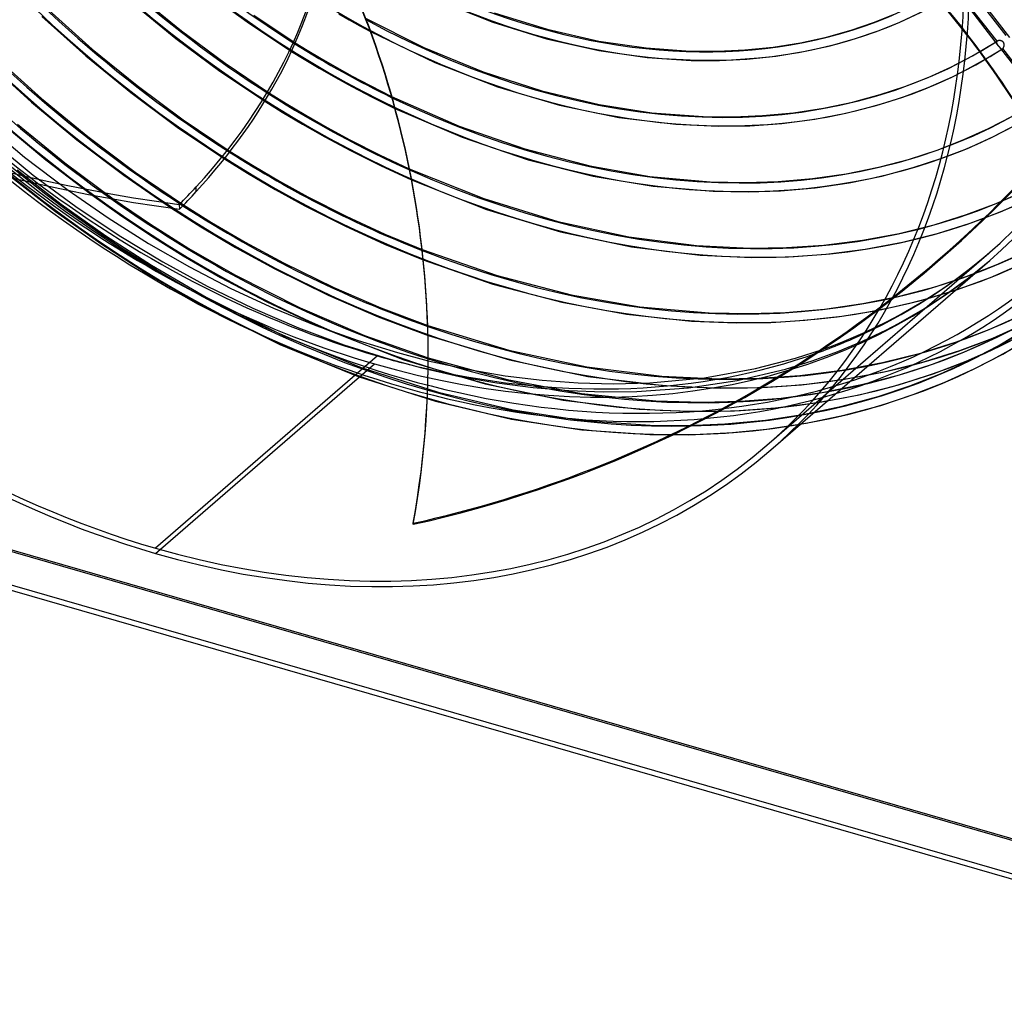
# Model space of a CAD drawing. Header units: millimetres. Extents: x -192 to 186, y -241 to 236.
# Tile 2 of 87: x -63 to 98, y -240 to -81. Entities that reach past the tile are written whole.
import ezdxf

# ---------------------------------------------------------------- set-up
doc = ezdxf.new("R2010")
doc.units = ezdxf.units.MM
doc.layers.add('MAIN-1', color=7, linetype='Continuous')
doc.layers.add('MAIN-2', color=7, linetype='Continuous')

msp = doc.modelspace()

# ---------------------------------------------------------------- linework, layer by layer
at = {"layer": 'MAIN-1'}
for p, q in [((-10.56, -79.87), (-8.84, -80.85)), ((-8.84, -80.85), (-7.14, -81.81)), ((-7.14, -81.81), (-5.4, -82.75)), ((-17.66, -84.58), (-15.7, -85.8)), ((-18.29, -85.99), (-16.21, -87.27)), ((-15.7, -85.8), (-13.42, -87.17)), ((-16.21, -87.27), (-13.76, -88.74)), ((-13.42, -87.17), (-10.89, -88.63)), ((-13.76, -88.74), (-11.09, -90.27)), ((-10.89, -88.63), (-8.38, -90.03)), ((-8.38, -90.03), (-5.43, -91.59)), ((-11.09, -90.27), (-8.43, -91.74)), ((-5.43, -91.59), (-1.94, -93.34)), ((-21.86, -92.82), (-19.13, -94.52)), ((-8.43, -91.74), (-5.13, -93.45)), ((-22.64, -94.13), (-19.8, -95.9)), ((-19.13, -94.52), (-15.96, -96.42)), ((-5.13, -93.45), (-1.39, -95.3)), ((-19.8, -95.9), (-16.46, -97.9)), ((-15.96, -96.42), (-12.47, -98.43)), ((-16.46, -97.9), (-12.81, -99.98)), ((-12.47, -98.43), (-8.74, -100.44)), ((-12.81, -99.98), (-8.78, -102.14)), ((-8.74, -100.44), (-3.9, -102.89)), ((-28.29, -102.33), (-24.64, -104.6)), ((-8.78, -102.14), (-3.66, -104.7)), ((-3.9, -102.89), (0.96, -105.17)), ((-29.23, -103.53), (-25.47, -105.88)), ((-25.47, -105.88), (-20.94, -108.54)), ((-24.64, -104.6), (-20.25, -107.18)), ((-3.66, -104.7), (1.32, -107)), ((-20.25, -107.18), (-15.6, -109.74)), ((-54.76, -108.69), (-48.24, -113.2)), ((-20.94, -108.54), (-16.09, -111.21)), ((-50.9, -109.45), (-46.01, -112.91)), ((-47.4, -110.09), (-41.32, -114.23)), ((-15.6, -109.74), (-9.35, -112.92)), ((-37.89, -111.6), (-33.09, -114.66)), ((-35.9, -111.08), (-31.34, -113.94)), ((-16.09, -111.21), (-9.56, -114.51)), ((-48.24, -113.2), (-41.62, -117.37)), ((-46.01, -112.91), (-41.08, -116.2)), ((-31.34, -113.94), (-25.84, -117.17)), ((-9.35, -112.92), (-3.05, -115.84)), ((-41.32, -114.23), (-35.04, -118.18)), ((-33.09, -114.66), (-27.44, -118.01)), ((-9.56, -114.51), (-3.08, -117.49)), ((-41.08, -116.2), (-35.99, -119.38)), ((-25.84, -117.17), (-19.58, -120.55)), ((-3.05, -115.84), (3.05, -118.36)), ((-41.62, -117.37), (-34.96, -121.2)), ((-35.04, -118.18), (-27.44, -122.54)), ((-27.44, -118.01), (-20.99, -121.54)), ((-3.08, -117.49), (3.24, -120.07)), ((-35.99, -119.38), (-29.85, -122.95)), ((-19.58, -120.55), (-11.38, -124.57)), ((59.99, -151.11), (95.74, -120.15)), ((-34.96, -121.2), (-28.17, -124.72)), ((-20.99, -121.54), (-12.31, -125.82)), ((-29.85, -122.95), (-22.3, -126.93)), ((-27.44, -122.54), (-16.89, -127.87)), ((-28.17, -124.72), (-21.22, -127.95)), ((-11.38, -124.57), (-3.68, -127.89)), ((-22.3, -126.93), (-13.4, -131.12)), ((-12.31, -125.82), (-4.12, -129.36)), ((-21.22, -127.95), (-14.31, -130.78)), ((-16.89, -127.87), (-6.36, -132.39)), ((-3.68, -127.89), (3.96, -130.77)), ((77.36, -128.31), (77.4, -128.3)), ((77.4, -128.3), (77.44, -128.29)), ((77.44, -128.29), (77.49, -128.28)), ((77.49, -128.28), (77.53, -128.27)), ((77.53, -128.27), (77.57, -128.27)), ((77.57, -128.27), (77.61, -128.26)), ((-4.12, -129.36), (4.01, -132.4)), ((-14.31, -130.78), (-7.37, -133.25)), ((-7.37, -133.25), (-0.97, -135.21)), ((-6.36, -132.39), (4.04, -136.08)), ((70.78, -133.8), (71.95, -133.34)), ((71.95, -133.34), (73.1, -132.87)), ((73.1, -132.87), (74.25, -132.38)), ((74.25, -132.38), (75.39, -131.86)), ((68.41, -134.68), (69.6, -134.25)), ((69.6, -134.25), (70.78, -133.8)), ((-4.25, -135.75), (-40.5, -167.14)), ((-0.97, -135.21), (4.04, -136.52)), ((-168.51, -137.26), (167.51, -234.26)), ((163.37, -239.71), (-174.37, -142.21)), ((162.51, -238.59), (-173.51, -141.59)), ((1.59, -163.09), (1.6, -163.26))]:
    msp.add_line(p, q, dxfattribs=at)
for centre, major_axis, ratio, start_param, end_param in [((-40.5, -35.07), (-100.49, 116.04), 0.75, -3.141592, -0.857072), ((-40.5, -35.07), (99.83, -115.28), 0.75, 0, 2.284521), ((-40.5, -35.07), (-100.49, 116.04), 0.75, 0, 2.284521), ((-40.5, -35.07), (99.83, -115.28), 0.75, -3.141592, -0.857072), ((-34.17, -177.95), (-158.45, -6.81), 0.985418, -2.525433, -2.083814), ((-34.17, -178.12), (158.45, 6.81), 0.985418, 0.616342, 1.057779), ((-0.5, -0.43), (106.05, -122.46), 0.75, -0.325375, 0.713724), ((-4.75, -4.11), (-100.49, 116.04), 0.75, -3.141592, -2.427868), ((-170.34, -58), (158.59, 1.51), 0.639927, -0.54017, -0.123861), ((5.79, 9.79), (194.28, 1.85), 0.639927, -2.425126, -1.796807), ((-154.55, -136.07), (-158.45, -6.81), 0.985418, -3.141588, -2.812491), ((21.43, 18.56), (91.55, -105.71), 0.75, -1.186289, -1.050706), ((21.43, 18.56), (99.34, -114.7), 0.75, -1.193433, -1.013193), ((17.03, 14.75), (104.33, -120.47), 0.75, -1.19244, -0.958383), ((-4.25, -3.68), (-99.83, 115.28), 0.75, 1.8527, 2.284521), ((-170.34, -58), (158.59, 1.51), 0.639927, -0.573387, -0.54017), ((8.23, 7.13), (109.32, -126.23), 0.75, -1.254969, -0.886023), ((12.63, 10.94), (109.32, -126.23), 0.75, -1.20018, -0.916989), ((-40.78, 23.54), (194.11, 8.35), 0.985418, -1.39323, -0.956833), ((-154.55, -135.9), (-158.45, -6.81), 0.985418, 2.923162, 3.140509), ((-154.55, -136.07), (-158.45, -6.81), 0.985418, 2.923162, 3.141598), ((-4.25, -3.68), (-99.83, 115.28), 0.75, 2.859389, 2.93039), ((-4.25, -3.68), (-99.83, 115.28), 0.75, 2.284521, 2.347237), ((-40.5, -35.07), (99.83, -115.28), 0.75, -0.857072, 0), ((-40.5, -35.07), (-100.49, 116.04), 0.75, 2.284521, 3.141593)]:
    msp.add_ellipse(centre, major_axis=major_axis, ratio=ratio, start_param=start_param, end_param=end_param, dxfattribs=at)
at = {"layer": 'MAIN-2'}
for p, q in [((91.81, -74.48), (98.97, -83.71)), ((92.01, -75.21), (98.37, -83.39)), ((-43.21, -76.95), (-36.25, -82.63)), ((-31.91, -76.47), (-25.16, -81.43)), ((96.93, -84.34), (90.57, -76.15)), ((-44.15, -78.15), (-37.15, -83.87)), ((5.68, -77.66), (14.57, -81.2)), ((91.49, -77.8), (97.13, -85.07)), ((-59.03, -80.29), (-51.89, -86.7)), ((-57.93, -79.24), (-50.82, -85.61)), ((-24.44, -80.07), (-17.66, -84.58)), ((14.8, -79.67), (23.45, -82.38)), ((76.74, -81.3), (80.21, -79.92)), ((81.05, -81.22), (84.45, -79.63)), ((-25.16, -81.43), (-18.29, -85.99)), ((-6.21, -80.58), (3.34, -85.37)), ((14.57, -81.2), (23.36, -83.94)), ((73.13, -82.53), (76.74, -81.3)), ((77.5, -82.65), (81.05, -81.22)), ((-36.25, -82.63), (-29.12, -87.93)), ((-5.4, -82.75), (5.12, -87.83)), ((23.45, -82.38), (31.88, -84.31)), ((69.08, -83.65), (73.13, -82.53)), ((73.81, -83.91), (77.5, -82.65)), ((-37.15, -83.87), (-29.96, -89.2)), ((23.36, -83.94), (31.9, -85.86)), ((31.88, -84.31), (39.64, -85.44)), ((60.38, -85.28), (64.81, -84.58)), ((64.81, -84.58), (69.08, -83.65)), ((65.34, -86.03), (69.7, -85.07)), ((69.7, -85.07), (73.81, -83.91)), ((92.91, -86.74), (96.97, -84.31)), ((96.85, -84.48), (96.84, -84.5)), ((96.84, -84.5), (96.84, -84.53)), ((96.84, -84.53), (96.84, -84.56)), ((96.84, -84.56), (96.84, -84.58)), ((96.84, -84.58), (96.85, -84.61)), ((96.86, -84.43), (96.85, -84.45)), ((96.85, -84.45), (96.85, -84.48)), ((96.85, -84.61), (96.86, -84.64)), ((96.87, -84.4), (96.86, -84.43)), ((96.86, -84.64), (96.87, -84.67)), ((96.89, -84.38), (96.87, -84.4)), ((96.87, -84.67), (96.88, -84.7)), ((96.88, -84.7), (96.9, -84.73)), ((96.91, -84.36), (96.89, -84.38)), ((96.9, -84.73), (96.91, -84.76)), ((96.93, -84.34), (96.91, -84.36)), ((96.91, -84.76), (96.93, -84.79)), ((96.94, -84.33), (96.93, -84.34)), ((96.93, -84.34), (96.93, -84.34)), ((96.93, -84.79), (96.95, -84.82)), ((96.95, -84.33), (96.94, -84.33)), ((96.96, -84.32), (96.95, -84.32)), ((96.95, -84.32), (96.95, -84.33)), ((96.95, -84.82), (96.97, -84.85)), ((96.97, -84.31), (96.96, -84.32)), ((97, -84.3), (96.97, -84.31)), ((96.97, -84.85), (96.99, -84.88)), ((96.99, -84.88), (97.01, -84.91)), ((97.02, -84.28), (97, -84.3)), ((97.01, -84.91), (97.03, -84.94)), ((97.06, -84.27), (97.02, -84.28)), ((97.03, -84.94), (97.06, -84.97)), ((97.09, -84.26), (97.06, -84.27)), ((97.06, -84.97), (97.08, -85)), ((97.08, -85), (97.11, -85.04)), ((97.12, -84.25), (97.09, -84.26)), ((97.11, -85.04), (97.13, -85.07)), ((97.16, -84.24), (97.12, -84.25)), ((97.13, -85.07), (97.16, -85.1)), ((97.2, -84.23), (97.16, -84.24)), ((97.16, -85.1), (97.18, -85.13)), ((97.18, -85.13), (97.2, -85.15)), ((97.23, -84.23), (97.2, -84.23)), ((97.2, -85.15), (97.22, -85.18)), ((97.22, -85.18), (97.24, -85.21)), ((97.27, -84.23), (97.23, -84.23)), ((97.24, -85.21), (97.26, -85.24)), ((97.31, -84.22), (97.27, -84.23)), ((97.35, -84.22), (97.31, -84.22)), ((97.4, -84.23), (97.35, -84.22)), ((97.44, -84.23), (97.4, -84.23)), ((97.48, -84.24), (97.44, -84.23)), ((97.52, -84.24), (97.48, -84.24)), ((97.56, -84.25), (97.52, -84.24)), ((97.6, -84.26), (97.56, -84.25)), ((97.64, -84.27), (97.6, -84.26)), ((97.68, -84.29), (97.64, -84.27)), ((97.71, -84.3), (97.68, -84.29)), ((97.75, -84.32), (97.71, -84.3)), ((97.79, -84.34), (97.75, -84.32)), ((97.82, -84.36), (97.79, -84.34)), ((97.86, -84.39), (97.82, -84.36)), ((97.89, -84.41), (97.86, -84.39)), ((97.92, -84.44), (97.89, -84.41)), ((97.94, -84.47), (97.92, -84.44)), ((97.97, -84.5), (97.94, -84.47)), ((97.99, -84.54), (97.97, -84.5)), ((98.01, -84.57), (97.99, -84.54)), ((98.03, -84.61), (98.01, -84.57)), ((98.05, -84.65), (98.03, -84.61)), ((98.06, -84.69), (98.05, -84.65)), ((98.05, -85.21), (98.06, -85.18)), ((98.07, -84.73), (98.06, -84.69)), ((98.06, -85.18), (98.07, -85.14)), ((98.08, -84.77), (98.07, -84.73)), ((98.07, -85.14), (98.08, -85.09)), ((98.09, -84.81), (98.08, -84.77)), ((98.08, -85.05), (98.09, -85.01)), ((98.08, -85.09), (98.08, -85.05)), ((98.09, -84.85), (98.09, -84.81)), ((98.09, -84.89), (98.09, -84.85)), ((98.09, -84.93), (98.09, -84.89)), ((98.09, -84.97), (98.09, -84.93)), ((98.09, -85.01), (98.09, -84.97)), ((-51.89, -86.7), (-44.51, -92.73)), ((-50.82, -85.61), (-43.48, -91.59)), ((3.34, -85.37), (13.01, -89.35)), ((31.9, -85.86), (39.82, -86.99)), ((39.64, -85.44), (46.84, -85.94)), ((46.84, -85.94), (51.36, -85.96)), ((51.36, -85.96), (55.75, -85.75)), ((55.75, -85.75), (60.38, -85.28)), ((56.09, -87.25), (60.82, -86.76)), ((60.82, -86.76), (65.34, -86.03)), ((89.37, -88.58), (92.91, -86.74)), ((93.47, -88.17), (97.83, -85.57)), ((97.26, -85.24), (97.29, -85.27)), ((97.26, -85.24), (104.42, -94.46)), ((97.29, -85.27), (97.31, -85.3)), ((97.31, -85.3), (97.34, -85.33)), ((97.34, -85.33), (97.36, -85.36)), ((97.36, -85.36), (97.39, -85.39)), ((97.39, -85.39), (97.41, -85.42)), ((97.41, -85.42), (97.43, -85.45)), ((97.43, -85.45), (97.46, -85.47)), ((97.46, -85.47), (97.48, -85.49)), ((97.48, -85.49), (97.5, -85.51)), ((97.5, -85.51), (97.53, -85.53)), ((97.53, -85.53), (97.55, -85.55)), ((97.55, -85.55), (97.57, -85.57)), ((97.57, -85.57), (97.59, -85.58)), ((97.59, -85.58), (97.62, -85.59)), ((97.62, -85.59), (97.64, -85.6)), ((97.64, -85.6), (97.66, -85.61)), ((97.66, -85.61), (97.69, -85.61)), ((97.69, -85.61), (97.71, -85.61)), ((97.71, -85.61), (97.73, -85.61)), ((97.73, -85.61), (97.76, -85.6)), ((97.76, -85.6), (97.78, -85.6)), ((97.78, -85.6), (97.8, -85.59)), ((97.8, -85.59), (97.83, -85.57)), ((97.83, -85.57), (97.84, -85.56)), ((97.83, -85.57), (97.83, -85.57)), ((97.84, -85.56), (97.85, -85.55)), ((97.84, -85.56), (97.84, -85.56)), ((97.85, -85.55), (97.86, -85.55)), ((97.86, -85.54), (97.88, -85.53)), ((97.86, -85.55), (97.86, -85.54)), ((104.22, -93.73), (97.86, -85.54)), ((97.88, -85.53), (97.9, -85.5)), ((97.9, -85.5), (97.92, -85.48)), ((97.92, -85.48), (97.94, -85.45)), ((97.94, -85.45), (97.96, -85.42)), ((97.96, -85.42), (97.98, -85.39)), ((97.98, -85.39), (98, -85.36)), ((98, -85.36), (98.01, -85.33)), ((98.01, -85.33), (98.03, -85.29)), ((98.03, -85.29), (98.04, -85.25)), ((98.04, -85.25), (98.05, -85.21)), ((-67.97, -87.72), (-60.76, -94.27)), ((-66.42, -87.09), (-59.1, -93.69)), ((-29.12, -87.93), (-21.86, -92.82)), ((5.12, -87.83), (15.37, -91.8)), ((39.82, -86.99), (47, -87.47)), ((47, -87.47), (51.6, -87.48)), ((51.6, -87.48), (56.09, -87.25)), ((89.67, -90.13), (93.47, -88.17)), ((-29.96, -89.2), (-22.64, -94.13)), ((13.01, -89.35), (22.57, -92.44)), ((85.68, -90.25), (89.37, -88.58)), ((-43.48, -91.59), (-35.96, -97.18)), ((81.85, -91.74), (85.68, -90.25)), ((85.7, -91.89), (89.67, -90.13)), ((-44.51, -92.73), (-36.94, -98.35)), ((15.37, -91.8), (25.5, -94.79)), ((22.57, -92.44), (31.94, -94.67)), ((73.33, -94.29), (77.86, -93.06)), ((77.86, -93.06), (81.85, -91.74)), ((81.56, -93.46), (85.7, -91.89)), ((-60.76, -94.27), (-53.32, -100.45)), ((-59.1, -93.69), (-51.54, -99.9)), ((-1.94, -93.34), (9.09, -98.2)), ((25.5, -94.79), (35.15, -96.79)), ((31.94, -94.67), (40.56, -96.01)), ((68.61, -95.28), (73.33, -94.29)), ((72.26, -96.1), (77.21, -94.84)), ((77.21, -94.84), (81.56, -93.46)), ((-71.03, -95.57), (-61.88, -103.28)), ((-1.39, -95.3), (9.59, -100.03)), ((40.56, -96.01), (48.94, -96.64)), ((58.64, -96.49), (63.71, -96.02)), ((63.71, -96.02), (68.61, -95.28)), ((67.16, -97.07), (72.26, -96.1)), ((-65.68, -97.62), (-58.39, -103.73)), ((-63.03, -97.9), (-55.31, -104.21)), ((-35.96, -97.18), (-28.29, -102.33)), ((35.15, -96.79), (44.5, -97.91)), ((44.5, -97.91), (51.4, -98.22)), ((48.94, -96.64), (53.87, -96.69)), ((53.87, -96.69), (58.64, -96.49)), ((56.56, -98.13), (61.81, -97.76)), ((61.81, -97.76), (67.16, -97.07)), ((95.53, -98.61), (99.47, -96.57)), ((96.24, -99.96), (100.24, -97.89)), ((-69.69, -98.62), (-60.44, -106.21)), ((-36.94, -98.35), (-29.23, -103.53)), ((9.09, -98.2), (19.82, -101.94)), ((51.4, -98.22), (56.56, -98.13)), ((91.41, -100.47), (95.53, -98.61)), ((-53.32, -100.45), (-45.68, -106.23)), ((-51.54, -99.9), (-43.8, -105.71)), ((9.59, -100.03), (20.34, -103.69)), ((87.13, -102.12), (91.41, -100.47)), ((92.08, -101.84), (96.24, -99.96)), ((19.82, -101.94), (30.41, -104.69)), ((82.66, -103.58), (87.13, -102.12)), ((87.75, -103.52), (92.08, -101.84)), ((-61.88, -103.28), (-54.76, -108.69)), ((-58.39, -103.73), (-50.9, -109.45)), ((-55.31, -104.21), (-47.4, -110.09)), ((20.34, -103.69), (30.96, -106.37)), ((77.55, -104.92), (82.66, -103.58)), ((83.24, -104.99), (87.75, -103.52)), ((-63.05, -105.36), (-55.9, -110.93)), ((-43.8, -105.71), (-35.9, -111.08)), ((0.96, -105.17), (13.15, -110.05)), ((30.41, -104.69), (40.21, -106.41)), ((66.78, -106.77), (72.28, -105.99)), ((72.28, -105.99), (77.55, -104.92)), ((78.1, -106.36), (83.24, -104.99)), ((-64, -106.55), (-56.8, -112.15)), ((-60.44, -106.21), (-53.49, -111.32)), ((-45.68, -106.23), (-37.89, -111.6)), ((1.32, -107), (13.55, -111.81)), ((30.96, -106.37), (40.76, -108.01)), ((40.21, -106.41), (50.08, -107.29)), ((50.08, -107.29), (55.91, -107.42)), ((55.91, -107.42), (61.19, -107.25)), ((61.19, -107.25), (66.78, -106.77)), ((67.24, -108.26), (72.78, -107.45)), ((72.78, -107.45), (78.1, -106.36)), ((-33.83, -108.9), (-33.84, -108.13)), ((40.76, -108.01), (50.59, -108.84)), ((50.59, -108.84), (56.27, -108.94)), ((56.27, -108.94), (61.59, -108.75)), ((61.59, -108.75), (67.24, -108.26)), ((96.81, -110.82), (101.47, -108.75)), ((-55.9, -110.93), (-48.59, -116.12)), ((13.15, -110.05), (25.2, -113.76)), ((91.95, -112.66), (96.81, -110.82)), ((97.47, -112.2), (102.18, -110.1)), ((-56.8, -112.15), (-49.44, -117.39)), ((-53.49, -111.32), (-46.43, -116.05)), ((-36.6, -111.02), (-36.59, -111.78)), ((13.55, -111.81), (25.65, -115.45)), ((92.56, -114.06), (97.47, -112.2)), ((25.2, -113.76), (36.8, -116.28)), ((86.81, -114.27), (91.95, -112.66)), ((87.38, -115.7), (92.56, -114.06)), ((25.65, -115.45), (37.25, -117.9)), ((74.95, -116.86), (80.97, -115.74)), ((80.97, -115.74), (86.81, -114.27)), ((81.49, -117.18), (87.38, -115.7)), ((-48.59, -116.12), (-41.16, -120.93)), ((-46.43, -116.05), (-39.27, -120.39)), ((36.8, -116.28), (47.88, -117.69)), ((68.62, -117.65), (74.95, -116.86)), ((75.42, -118.33), (81.49, -117.18)), ((-49.44, -117.39), (-41.96, -122.23)), ((3.05, -118.36), (15.3, -122.62)), ((37.25, -117.9), (48.45, -119.27)), ((47.88, -117.69), (56.57, -118.13)), ((56.57, -118.13), (62.55, -118.05)), ((59.33, -150.35), (95.58, -118.96)), ((62.55, -118.05), (68.62, -117.65)), ((69.04, -119.14), (75.42, -118.33)), ((92.19, -121.74), (95.58, -118.96)), ((96.78, -120.89), (101.47, -118.78)), ((-39.27, -120.39), (-32.07, -124.33)), ((3.24, -120.07), (14.61, -124)), ((48.45, -119.27), (56.87, -119.66)), ((56.87, -119.66), (62.89, -119.57)), ((62.89, -119.57), (69.04, -119.14)), ((92.26, -123), (95.74, -120.15)), ((-41.16, -120.93), (-32.22, -126.14)), ((88.65, -124.34), (92.19, -121.74)), ((91.9, -122.78), (96.78, -120.89)), ((95.86, -122.92), (101.17, -120.61)), ((-41.96, -122.23), (-32.95, -127.48)), ((15.3, -122.62), (27.39, -125.75)), ((86.82, -124.44), (91.9, -122.78)), ((88.63, -125.66), (92.26, -123)), ((90.32, -124.94), (95.86, -122.92)), ((-32.07, -124.33), (-24.59, -127.97)), ((14.61, -124), (25.87, -126.97)), ((81.01, -125.97), (86.82, -124.44)), ((84.26, -126.73), (90.32, -124.94)), ((84.95, -126.77), (88.65, -124.34)), ((-32.22, -126.14), (-19.55, -132.48)), ((25.87, -126.97), (36.41, -128.93)), ((27.39, -125.75), (38.61, -127.7)), ((75, -127.19), (81.01, -125.97)), ((77.61, -128.26), (84.26, -126.73)), ((80.96, -129.09), (84.95, -126.77)), ((84.83, -128.14), (88.63, -125.66)), ((-32.95, -127.48), (-20.18, -133.87)), ((-24.59, -127.97), (-17.14, -131.17)), ((38.61, -127.7), (49.93, -128.69)), ((62.4, -128.63), (68.74, -128.08)), ((68.74, -128.08), (75, -127.19)), ((71.61, -129.26), (77.36, -128.31)), ((80.86, -130.43), (84.83, -128.14)), ((3.91, -129.26), (3.9, -129.09)), ((36.41, -128.93), (47.03, -130.04)), ((47.03, -130.04), (54.39, -130.35)), ((49.93, -128.69), (56.46, -128.82)), ((56.46, -128.82), (62.4, -128.63)), ((59.98, -130.27), (65.57, -129.93)), ((65.57, -129.93), (71.61, -129.26)), ((75.39, -131.86), (79, -130.12)), ((79, -130.12), (80.96, -129.09)), ((95.62, -131.43), (100.74, -129.16)), ((-17.14, -131.17), (-9.73, -133.92)), ((-13.4, -131.12), (0.05, -136.37)), ((3.96, -130.77), (17.21, -134.8)), ((54.39, -130.35), (59.98, -130.27)), ((74.98, -133.34), (78.87, -131.48)), ((78.87, -131.48), (80.86, -130.43)), ((90.29, -133.45), (95.62, -131.43)), ((96.25, -132.82), (101.43, -130.52)), ((96.58, -132.86), (101.35, -130.39)), ((97.05, -134.32), (102, -131.77)), ((97.11, -134.11), (103.49, -130.24)), ((97.85, -135.45), (104.3, -131.54)), ((-19.55, -132.48), (-6.88, -137.66)), ((4.01, -132.4), (17.33, -136.41)), ((70.93, -135.03), (74.98, -133.34)), ((90.85, -134.87), (96.25, -132.82)), ((91.6, -135.09), (96.58, -132.86)), ((-20.18, -133.87), (-7.4, -139.1)), ((-9.73, -133.92), (-2.39, -136.24)), ((17.21, -134.8), (29.94, -137.53)), ((64.01, -136.12), (68.41, -134.68)), ((66.73, -136.55), (70.93, -135.03)), ((84.65, -135.23), (90.29, -133.45)), ((85.16, -136.67), (90.85, -134.87)), ((91.89, -136.62), (97.05, -134.32)), ((92.5, -136.51), (97.11, -134.11)), ((-2.39, -136.24), (2.99, -137.69)), ((0.05, -136.37), (13.35, -140.32)), ((4.04, -136.08), (16.94, -139.62)), ((4.04, -136.52), (10.41, -137.92)), ((17.33, -136.41), (30.12, -139.1)), ((57.47, -137.82), (64.01, -136.12)), ((62.37, -137.89), (66.73, -136.55)), ((78.25, -136.84), (84.65, -135.23)), ((86.41, -137.08), (91.6, -135.09)), ((86.51, -138.66), (91.89, -136.62)), ((87.7, -138.69), (92.5, -136.51)), ((93.17, -137.88), (97.85, -135.45)), ((-168.87, -137.45), (168.87, -234.95)), ((-40.5, -168.01), (-4.75, -137.05)), ((-6.88, -137.66), (5.65, -141.68)), ((2.99, -137.69), (9.18, -139.08)), ((10.41, -137.92), (16.59, -138.98)), ((29.94, -137.53), (42.21, -139.05)), ((49.14, -139.32), (57.47, -137.82)), ((54.51, -139.74), (62.37, -137.89)), ((64.7, -138.95), (71.65, -138.08)), ((71.65, -138.08), (78.25, -136.84)), ((78.69, -138.3), (85.16, -136.67)), ((80.98, -138.83), (86.41, -137.08)), ((88.3, -140.09), (93.17, -137.88)), ((-7.4, -139.1), (5.24, -143.15)), ((9.18, -139.08), (15.25, -140.16)), ((16.59, -138.98), (22.63, -139.72)), ((16.94, -139.62), (29.05, -141.89)), ((22.63, -139.72), (28.52, -140.15)), ((30.12, -139.1), (42.52, -140.6)), ((40.22, -140.15), (49.14, -139.32)), ((42.21, -139.05), (51.56, -139.5)), ((46.53, -140.96), (54.51, -139.74)), ((51.56, -139.5), (58.06, -139.4)), ((58.06, -139.4), (64.7, -138.95)), ((65.01, -140.45), (72.03, -139.56)), ((72.03, -139.56), (78.69, -138.3)), ((74.78, -140.44), (80.98, -138.83)), ((80.84, -140.46), (86.51, -138.66)), ((82.71, -140.64), (87.7, -138.69)), ((13.35, -140.32), (26.08, -142.97)), ((15.25, -140.16), (21.19, -140.93)), ((21.19, -140.93), (26.98, -141.42)), ((26.98, -141.42), (32.63, -141.63)), ((28.52, -140.15), (34.24, -140.3)), ((34.24, -140.3), (40.22, -140.15)), ((38.11, -141.57), (46.53, -140.96)), ((42.52, -140.6), (51.74, -141.03)), ((51.74, -141.03), (58.29, -140.92)), ((58.29, -140.92), (65.01, -140.45)), ((68.38, -141.7), (74.78, -140.44)), ((74.39, -142.09), (80.84, -140.46)), ((77.52, -142.36), (82.71, -140.64)), ((83.23, -142.07), (88.3, -140.09)), ((5.65, -141.68), (17.91, -144.57)), ((26.08, -142.97), (38.48, -144.44)), ((29.05, -141.89), (41.21, -143.09)), ((32.63, -141.63), (38.11, -141.57)), ((55.04, -143.15), (61.68, -142.62)), ((61.68, -142.62), (68.38, -141.7)), ((67.74, -143.35), (74.39, -142.09)), ((71.62, -143.96), (77.52, -142.36)), ((77.96, -143.82), (83.23, -142.07)), ((5.24, -143.15), (17.62, -146.06)), ((17.91, -144.57), (29.3, -146.3)), ((38.48, -144.44), (47.51, -144.84)), ((41.21, -143.09), (48.76, -143.32)), ((48.76, -143.32), (55.04, -143.15)), ((54.04, -144.73), (60.75, -144.25)), ((60.75, -144.25), (67.74, -143.35)), ((65.49, -145.25), (71.62, -143.96)), ((71.98, -145.44), (77.96, -143.82)), ((17.62, -146.06), (29.13, -147.81)), ((29.3, -146.3), (40.26, -147.07)), ((47.51, -144.84), (54.04, -144.73)), ((52.5, -146.85), (59.12, -146.22)), ((59.12, -146.22), (65.49, -145.25)), ((65.76, -146.75), (71.98, -145.44)), ((29.13, -147.81), (40.22, -148.6)), ((40.26, -147.07), (46.47, -147.11)), ((46.47, -147.11), (52.5, -146.85)), ((52.61, -148.37), (59.3, -147.73)), ((59.3, -147.73), (65.76, -146.75)), ((40.22, -148.6), (46.5, -148.63)), ((46.5, -148.63), (52.61, -148.37))]:
    msp.add_line(p, q, dxfattribs=at)
for centre, major_axis, ratio, start_param, end_param in [((0, 0), (-105.4, 121.7), 0.75, 0.713724, 3.855317), ((-0.5, -0.43), (106.05, -122.46), 0.75, -2.427868, -0.325375), ((-4.75, -4.11), (-100.49, 116.04), 0.75, 0.713724, 2.284521), ((21.43, 18.56), (68.19, -78.74), 0.75, -1.598532, -0.172457), ((21.43, 18.56), (-69.19, 79.89), 0.75, 1.542426, 3.026615), ((21.43, 18.56), (-76.97, 88.88), 0.75, 1.538043, 3.030999), ((21.43, 18.56), (75.97, -87.73), 0.75, -1.603038, -0.149487), ((21.43, 18.56), (-84.76, 97.87), 0.75, 1.534466, 3.034576), ((-4.25, -3.68), (-99.83, 115.28), 0.75, 2.93039, 3.855317), ((21.43, 18.56), (-92.55, 106.86), 0.75, 1.531491, 3.037551), ((21.43, 18.56), (91.55, -105.71), 0.75, -1.609749, -1.186289), ((21.43, 18.56), (99.34, -114.7), 0.75, -1.612315, -1.193433), ((21.43, 18.56), (-100.33, 115.86), 0.75, 1.528136, 3.040905), ((-170.35, -57.23), (-158.59, -1.51), 0.639927, 2.601423, 3.141589), ((17.03, 14.75), (-105.33, 121.62), 0.75, 1.526753, 3.042288), ((17.03, 14.75), (104.33, -120.47), 0.75, -1.614913, -1.19244), ((-4.25, -3.68), (-99.83, 115.28), 0.75, 1.426193, 1.8527), ((12.63, 10.94), (-110.32, 127.38), 0.75, 1.524823, 3.044218), ((12.63, 10.94), (109.32, -126.23), 0.75, -1.616163, -1.20018), ((8.23, 7.13), (109.32, -126.23), 0.75, -1.617121, -1.254969), ((8.23, 7.13), (-110.32, 127.38), 0.75, 1.524823, 3.044218), ((5.78, 10.56), (-194.28, -1.85), 0.639927, 0.716467, 1.344786), ((3.83, 3.32), (-110.32, 127.38), 0.75, 1.524823, 3.044218), ((3.83, 3.32), (109.32, -126.23), 0.75, -1.617121, -0.097023), ((-154.55, -135.9), (-158.45, -6.81), 0.985418, -3.141588, -2.812491), ((21.43, 18.56), (83.76, -96.72), 0.75, -1.108348, -0.107438), ((-34.17, -178.12), (158.45, 6.81), 0.985418, 0.491726, 0.616342), ((-34.17, -177.95), (-158.45, -6.81), 0.985418, -2.649867, -2.525433), ((21.43, 18.56), (91.55, -105.71), 0.75, -1.050706, -0.104395), ((-40.79, 23.71), (-194.11, -8.35), 0.985418, 1.748363, 2.376681), ((-40.78, 23.54), (194.11, 8.35), 0.985418, -0.956833, -0.764911), ((21.43, 18.56), (99.34, -114.7), 0.75, -1.013193, -0.101829), ((-170.35, -57.23), (-158.59, -1.51), 0.639927, 2.568205, 2.601423), ((17.03, 14.75), (104.33, -120.47), 0.75, -0.958383, -0.099231), ((-4.75, -4.11), (-100.49, 116.04), 0.75, 2.284521, 3.141593), ((12.63, 10.94), (109.32, -126.23), 0.75, -0.916989, -0.097981), ((8.23, 7.13), (109.32, -126.23), 0.75, -0.886023, -0.097023), ((-4.25, -3.68), (-99.83, 115.28), 0.75, 2.347237, 2.859389)]:
    msp.add_ellipse(centre, major_axis=major_axis, ratio=ratio, start_param=start_param, end_param=end_param, dxfattribs=at)

doc.saveas('drawing.dxf')
